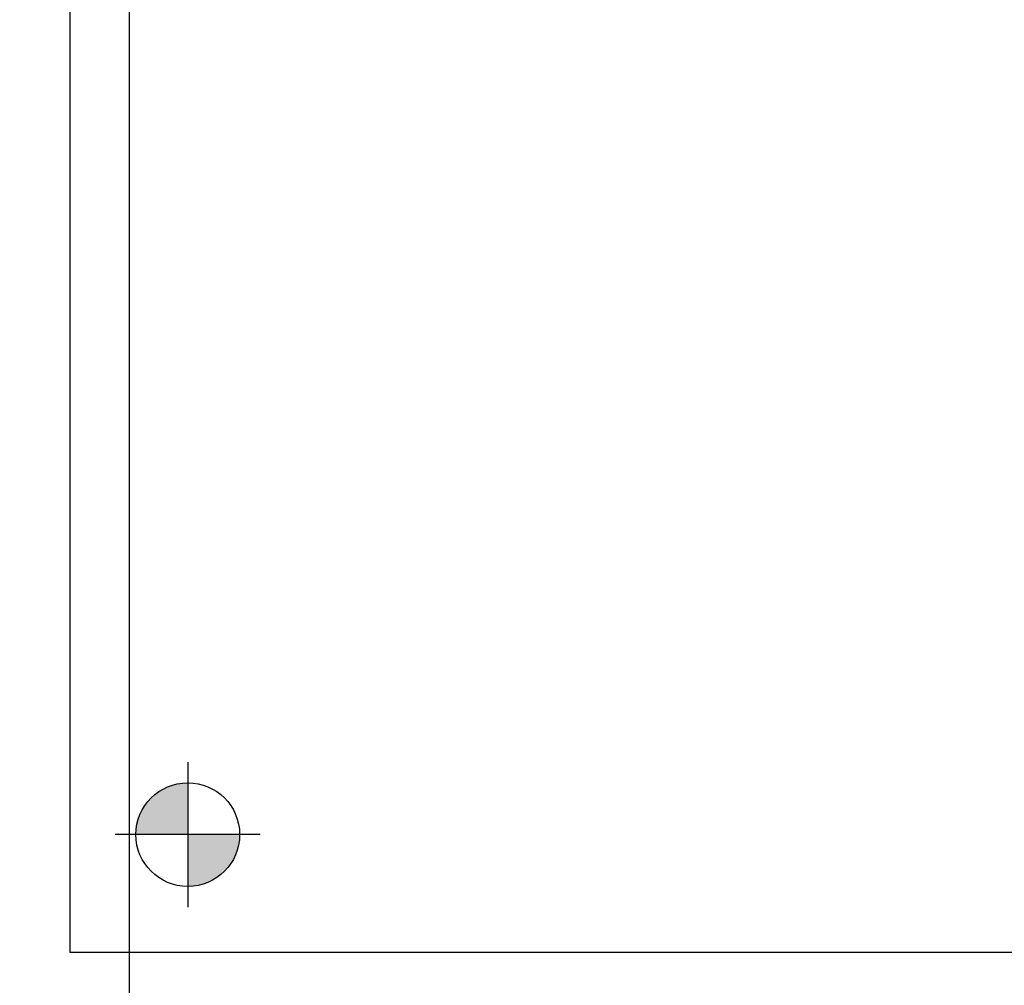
# Model space of a CAD drawing. Extents: x 18893 to 3351893, y -610358 to 406739.
# Tile 184 of 256: x 2136677 to 2136836, y 42761 to 42917. Entities that reach past the tile are written whole.
import ezdxf

# ---------------------------------------------------------------- set-up
doc = ezdxf.new("R2010")
doc.units = 0
doc.header["$LTSCALE"] = 800
doc.header["$MEASUREMENT"] = 0
doc.layers.add('KEY PLAN', color=251, linetype='CONTINUOUS')

# ---------------------------------------------------------------- blocks, each defined once
blk = doc.blocks.new('UTCOMBINE')
at = {"layer": 'KEY PLAN'}
h = blk.add_hatch(color=256, dxfattribs=at)
h.paths.add_polyline_path([(-708910.89, 45928.48), (-708919.27, 45928.48), (-708919.27, 45920.1, 0.414214)])
h.paths.add_polyline_path([(-708927.66, 45928.48), (-708919.27, 45928.48), (-708919.27, 45936.86, 0.414214)])
h = blk.add_hatch(color=256, dxfattribs=at)
h.paths.add_polyline_path([(-708910.89, 45928.48), (-708919.27, 45928.48), (-708919.27, 45920.1, 0.414214)])
h.paths.add_polyline_path([(-708927.66, 45928.48), (-708919.27, 45928.48), (-708919.27, 45936.86, 0.414214)])
h = blk.add_hatch(color=256, dxfattribs=at)
h.paths.add_polyline_path([(-708910.89, 45928.48), (-708919.27, 45928.48), (-708919.27, 45920.1, 0.414214)])
h.paths.add_polyline_path([(-708927.66, 45928.48), (-708919.27, 45928.48), (-708919.27, 45936.86, 0.414214)])
h = blk.add_hatch(color=256, dxfattribs=at)
h.paths.add_polyline_path([(-708910.89, 45928.48), (-708919.27, 45928.48), (-708919.27, 45920.1, 0.414214)])
h.paths.add_polyline_path([(-708927.66, 45928.48), (-708919.27, 45928.48), (-708919.27, 45936.86, 0.414214)])
h = blk.add_hatch(color=256, dxfattribs=at)
h.paths.add_polyline_path([(-708910.89, 45928.48), (-708919.27, 45928.48), (-708919.27, 45920.1, 0.414214)])
h.paths.add_polyline_path([(-708927.66, 45928.48), (-708919.27, 45928.48), (-708919.27, 45936.86, 0.414214)])
h = blk.add_hatch(color=256, dxfattribs=at)
h.paths.add_polyline_path([(-708910.89, 45928.48), (-708919.27, 45928.48), (-708919.27, 45920.1, 0.414214)])
h.paths.add_polyline_path([(-708927.66, 45928.48), (-708919.27, 45928.48), (-708919.27, 45936.86, 0.414214)])
h = blk.add_hatch(color=256, dxfattribs=at)
h.paths.add_polyline_path([(-708910.89, 45928.48), (-708919.27, 45928.48), (-708919.27, 45920.1, 0.414214)])
h.paths.add_polyline_path([(-708927.66, 45928.48), (-708919.27, 45928.48), (-708919.27, 45936.86, 0.414214)])
h = blk.add_hatch(color=256, dxfattribs=at)
h.paths.add_polyline_path([(-708910.89, 45928.48), (-708919.27, 45928.48), (-708919.27, 45920.1, 0.414214)])
h.paths.add_polyline_path([(-708927.66, 45928.48), (-708919.27, 45928.48), (-708919.27, 45936.86, 0.414214)])
h = blk.add_hatch(color=256, dxfattribs=at)
h.paths.add_polyline_path([(-708910.89, 45928.48), (-708919.27, 45928.48), (-708919.27, 45920.1, 0.414214)])
h.paths.add_polyline_path([(-708927.66, 45928.48), (-708919.27, 45928.48), (-708919.27, 45936.86, 0.414214)])
h = blk.add_hatch(color=256, dxfattribs=at)
h.paths.add_polyline_path([(-708910.89, 45928.48), (-708919.27, 45928.48), (-708919.27, 45920.1, 0.414214)])
h.paths.add_polyline_path([(-708927.66, 45928.48), (-708919.27, 45928.48), (-708919.27, 45936.86, 0.414214)])
h = blk.add_hatch(color=256, dxfattribs=at)
h.paths.add_polyline_path([(-708910.89, 45928.48), (-708919.27, 45928.48), (-708919.27, 45920.1, 0.414214)])
h.paths.add_polyline_path([(-708927.66, 45928.48), (-708919.27, 45928.48), (-708919.27, 45936.86, 0.414214)])
h = blk.add_hatch(color=256, dxfattribs=at)
h.paths.add_polyline_path([(-708910.89, 45928.48), (-708919.27, 45928.48), (-708919.27, 45920.1, 0.414214)])
h.paths.add_polyline_path([(-708927.66, 45928.48), (-708919.27, 45928.48), (-708919.27, 45936.86, 0.414214)])
h = blk.add_hatch(color=256, dxfattribs=at)
h.paths.add_polyline_path([(-708910.89, 45928.48), (-708919.27, 45928.48), (-708919.27, 45920.1, 0.414214)])
h.paths.add_polyline_path([(-708927.66, 45928.48), (-708919.27, 45928.48), (-708919.27, 45936.86, 0.414214)])
h = blk.add_hatch(color=256, dxfattribs=at)
h.paths.add_polyline_path([(-708910.89, 45928.48), (-708919.27, 45928.48), (-708919.27, 45920.1, 0.414214)])
h.paths.add_polyline_path([(-708927.66, 45928.48), (-708919.27, 45928.48), (-708919.27, 45936.86, 0.414214)])
h = blk.add_hatch(color=256, dxfattribs=at)
h.paths.add_polyline_path([(-708910.89, 45928.48), (-708919.27, 45928.48), (-708919.27, 45920.1, 0.414214)])
h.paths.add_polyline_path([(-708927.66, 45928.48), (-708919.27, 45928.48), (-708919.27, 45936.86, 0.414214)])
h = blk.add_hatch(color=256, dxfattribs=at)
h.paths.add_polyline_path([(-708910.89, 45928.48), (-708919.27, 45928.48), (-708919.27, 45920.1, 0.414214)])
h.paths.add_polyline_path([(-708927.66, 45928.48), (-708919.27, 45928.48), (-708919.27, 45936.86, 0.414214)])
h = blk.add_hatch(color=256, dxfattribs=at)
h.paths.add_polyline_path([(-708910.89, 45928.48), (-708919.27, 45928.48), (-708919.27, 45920.1, 0.414214)])
h.paths.add_polyline_path([(-708927.66, 45928.48), (-708919.27, 45928.48), (-708919.27, 45936.86, 0.414214)])
h = blk.add_hatch(color=256, dxfattribs=at)
h.paths.add_polyline_path([(-708910.89, 45928.48), (-708919.27, 45928.48), (-708919.27, 45920.1, 0.414214)])
h.paths.add_polyline_path([(-708927.66, 45928.48), (-708919.27, 45928.48), (-708919.27, 45936.86, 0.414214)])
h = blk.add_hatch(color=256, dxfattribs=at)
h.paths.add_polyline_path([(-708910.89, 45928.48), (-708919.27, 45928.48), (-708919.27, 45920.1, 0.414214)])
h.paths.add_polyline_path([(-708927.66, 45928.48), (-708919.27, 45928.48), (-708919.27, 45936.86, 0.414214)])
h = blk.add_hatch(color=256, dxfattribs=at)
h.paths.add_polyline_path([(-708910.89, 45928.48), (-708919.27, 45928.48), (-708919.27, 45920.1, 0.414214)])
h.paths.add_polyline_path([(-708927.66, 45928.48), (-708919.27, 45928.48), (-708919.27, 45936.86, 0.414214)])
h = blk.add_hatch(color=256, dxfattribs=at)
h.paths.add_polyline_path([(-708910.89, 45928.48), (-708919.27, 45928.48), (-708919.27, 45920.1, 0.414214)])
h.paths.add_polyline_path([(-708927.66, 45928.48), (-708919.27, 45928.48), (-708919.27, 45936.86, 0.414214)])
h = blk.add_hatch(color=256, dxfattribs=at)
h.paths.add_polyline_path([(-708910.89, 45928.48), (-708919.27, 45928.48), (-708919.27, 45920.1, 0.414214)])
h.paths.add_polyline_path([(-708927.66, 45928.48), (-708919.27, 45928.48), (-708919.27, 45936.86, 0.414214)])
h = blk.add_hatch(color=256, dxfattribs=at)
h.paths.add_polyline_path([(-708910.89, 45928.48), (-708919.27, 45928.48), (-708919.27, 45920.1, 0.414214)])
h.paths.add_polyline_path([(-708927.66, 45928.48), (-708919.27, 45928.48), (-708919.27, 45936.86, 0.414214)])
h = blk.add_hatch(color=256, dxfattribs=at)
h.paths.add_polyline_path([(-708910.89, 45928.48), (-708919.27, 45928.48), (-708919.27, 45920.1, 0.414214)])
h.paths.add_polyline_path([(-708927.66, 45928.48), (-708919.27, 45928.48), (-708919.27, 45936.86, 0.414214)])
h = blk.add_hatch(color=256, dxfattribs=at)
h.paths.add_polyline_path([(-708910.89, 45928.48), (-708919.27, 45928.48), (-708919.27, 45920.1, 0.414214)])
h.paths.add_polyline_path([(-708927.66, 45928.48), (-708919.27, 45928.48), (-708919.27, 45936.86, 0.414214)])
h = blk.add_hatch(color=256, dxfattribs=at)
h.paths.add_polyline_path([(-708910.89, 45928.48), (-708919.27, 45928.48), (-708919.27, 45920.1, 0.414214)])
h.paths.add_polyline_path([(-708927.66, 45928.48), (-708919.27, 45928.48), (-708919.27, 45936.86, 0.414214)])
h = blk.add_hatch(color=256, dxfattribs=at)
h.paths.add_polyline_path([(-708910.89, 45928.48), (-708919.27, 45928.48), (-708919.27, 45920.1, 0.414214)])
h.paths.add_polyline_path([(-708927.66, 45928.48), (-708919.27, 45928.48), (-708919.27, 45936.86, 0.414214)])
h = blk.add_hatch(color=256, dxfattribs=at)
h.paths.add_polyline_path([(-708910.89, 45928.48), (-708919.27, 45928.48), (-708919.27, 45920.1, 0.414214)])
h.paths.add_polyline_path([(-708927.66, 45928.48), (-708919.27, 45928.48), (-708919.27, 45936.86, 0.414214)])
h = blk.add_hatch(color=256, dxfattribs=at)
h.paths.add_polyline_path([(-708910.89, 45928.48), (-708919.27, 45928.48), (-708919.27, 45920.1, 0.414214)])
h.paths.add_polyline_path([(-708927.66, 45928.48), (-708919.27, 45928.48), (-708919.27, 45936.86, 0.414214)])
h = blk.add_hatch(color=256, dxfattribs=at)
h.paths.add_polyline_path([(-708910.89, 45928.48), (-708919.27, 45928.48), (-708919.27, 45920.1, 0.414214)])
h.paths.add_polyline_path([(-708927.66, 45928.48), (-708919.27, 45928.48), (-708919.27, 45936.86, 0.414214)])
h = blk.add_hatch(color=256, dxfattribs=at)
h.paths.add_polyline_path([(-708910.89, 45928.48), (-708919.27, 45928.48), (-708919.27, 45920.1, 0.414214)])
h.paths.add_polyline_path([(-708927.66, 45928.48), (-708919.27, 45928.48), (-708919.27, 45936.86, 0.414214)])
h = blk.add_hatch(color=256, dxfattribs=at)
h.paths.add_polyline_path([(-708910.89, 45928.48), (-708919.27, 45928.48), (-708919.27, 45920.1, 0.414214)])
h.paths.add_polyline_path([(-708927.66, 45928.48), (-708919.27, 45928.48), (-708919.27, 45936.86, 0.414214)])
h = blk.add_hatch(color=256, dxfattribs=at)
h.paths.add_polyline_path([(-708910.89, 45928.48), (-708919.27, 45928.48), (-708919.27, 45920.1, 0.414214)])
h.paths.add_polyline_path([(-708927.66, 45928.48), (-708919.27, 45928.48), (-708919.27, 45936.86, 0.414214)])
h = blk.add_hatch(color=256, dxfattribs=at)
h.paths.add_polyline_path([(-708910.89, 45928.48), (-708919.27, 45928.48), (-708919.27, 45920.1, 0.414214)])
h.paths.add_polyline_path([(-708927.66, 45928.48), (-708919.27, 45928.48), (-708919.27, 45936.86, 0.414214)])
h = blk.add_hatch(color=256, dxfattribs=at)
h.paths.add_polyline_path([(-708910.89, 45928.48), (-708919.27, 45928.48), (-708919.27, 45920.1, 0.414214)])
h.paths.add_polyline_path([(-708927.66, 45928.48), (-708919.27, 45928.48), (-708919.27, 45936.86, 0.414214)])
h = blk.add_hatch(color=256, dxfattribs=at)
h.paths.add_polyline_path([(-708910.89, 45928.48), (-708919.27, 45928.48), (-708919.27, 45920.1, 0.414214)])
h.paths.add_polyline_path([(-708927.66, 45928.48), (-708919.27, 45928.48), (-708919.27, 45936.86, 0.414214)])
h = blk.add_hatch(color=256, dxfattribs=at)
h.paths.add_polyline_path([(-708910.89, 45928.48), (-708919.27, 45928.48), (-708919.27, 45920.1, 0.414214)])
h.paths.add_polyline_path([(-708927.66, 45928.48), (-708919.27, 45928.48), (-708919.27, 45936.86, 0.414214)])
h = blk.add_hatch(color=256, dxfattribs=at)
h.paths.add_polyline_path([(-708910.89, 45928.48), (-708919.27, 45928.48), (-708919.27, 45920.1, 0.414214)])
h.paths.add_polyline_path([(-708927.66, 45928.48), (-708919.27, 45928.48), (-708919.27, 45936.86, 0.414214)])
h = blk.add_hatch(color=256, dxfattribs=at)
h.paths.add_polyline_path([(-708910.89, 45928.48), (-708919.27, 45928.48), (-708919.27, 45920.1, 0.414214)])
h.paths.add_polyline_path([(-708927.66, 45928.48), (-708919.27, 45928.48), (-708919.27, 45936.86, 0.414214)])
h = blk.add_hatch(color=256, dxfattribs=at)
h.paths.add_polyline_path([(-708910.89, 45928.48), (-708919.27, 45928.48), (-708919.27, 45920.1, 0.414214)])
h.paths.add_polyline_path([(-708927.66, 45928.48), (-708919.27, 45928.48), (-708919.27, 45936.86, 0.414214)])
h = blk.add_hatch(color=256, dxfattribs=at)
h.paths.add_polyline_path([(-708910.89, 45928.48), (-708919.27, 45928.48), (-708919.27, 45920.1, 0.414214)])
h.paths.add_polyline_path([(-708927.66, 45928.48), (-708919.27, 45928.48), (-708919.27, 45936.86, 0.414214)])
h = blk.add_hatch(color=256, dxfattribs=at)
h.paths.add_polyline_path([(-708910.89, 45928.48), (-708919.27, 45928.48), (-708919.27, 45920.1, 0.414214)])
h.paths.add_polyline_path([(-708927.66, 45928.48), (-708919.27, 45928.48), (-708919.27, 45936.86, 0.414214)])
h = blk.add_hatch(color=256, dxfattribs=at)
h.paths.add_polyline_path([(-708910.89, 45928.48), (-708919.27, 45928.48), (-708919.27, 45920.1, 0.414214)])
h.paths.add_polyline_path([(-708927.66, 45928.48), (-708919.27, 45928.48), (-708919.27, 45936.86, 0.414214)])
h = blk.add_hatch(color=256, dxfattribs=at)
h.paths.add_polyline_path([(-708910.89, 45928.48), (-708919.27, 45928.48), (-708919.27, 45920.1, 0.414214)])
h.paths.add_polyline_path([(-708927.66, 45928.48), (-708919.27, 45928.48), (-708919.27, 45936.86, 0.414214)])
h = blk.add_hatch(color=256, dxfattribs=at)
h.paths.add_polyline_path([(-708910.89, 45928.48), (-708919.27, 45928.48), (-708919.27, 45920.1, 0.414214)])
h.paths.add_polyline_path([(-708927.66, 45928.48), (-708919.27, 45928.48), (-708919.27, 45936.86, 0.414214)])
h = blk.add_hatch(color=256, dxfattribs=at)
h.paths.add_polyline_path([(-708910.89, 45928.48), (-708919.27, 45928.48), (-708919.27, 45920.1, 0.414214)])
h.paths.add_polyline_path([(-708927.66, 45928.48), (-708919.27, 45928.48), (-708919.27, 45936.86, 0.414214)])
h = blk.add_hatch(color=256, dxfattribs=at)
h.paths.add_polyline_path([(-708910.89, 45928.48), (-708919.27, 45928.48), (-708919.27, 45920.1, 0.414214)])
h.paths.add_polyline_path([(-708927.66, 45928.48), (-708919.27, 45928.48), (-708919.27, 45936.86, 0.414214)])
h = blk.add_hatch(color=256, dxfattribs=at)
h.paths.add_polyline_path([(-708910.89, 45928.48), (-708919.27, 45928.48), (-708919.27, 45920.1, 0.414214)])
h.paths.add_polyline_path([(-708927.66, 45928.48), (-708919.27, 45928.48), (-708919.27, 45936.86, 0.414214)])
h = blk.add_hatch(color=256, dxfattribs=at)
h.paths.add_polyline_path([(-708910.89, 45928.48), (-708919.27, 45928.48), (-708919.27, 45920.1, 0.414214)])
h.paths.add_polyline_path([(-708927.66, 45928.48), (-708919.27, 45928.48), (-708919.27, 45936.86, 0.414214)])
h = blk.add_hatch(color=256, dxfattribs=at)
h.paths.add_polyline_path([(-708910.89, 45928.48), (-708919.27, 45928.48), (-708919.27, 45920.1, 0.414214)])
h.paths.add_polyline_path([(-708927.66, 45928.48), (-708919.27, 45928.48), (-708919.27, 45936.86, 0.414214)])
h = blk.add_hatch(color=256, dxfattribs=at)
h.paths.add_polyline_path([(-708910.89, 45928.48), (-708919.27, 45928.48), (-708919.27, 45920.1, 0.414214)])
h.paths.add_polyline_path([(-708927.66, 45928.48), (-708919.27, 45928.48), (-708919.27, 45936.86, 0.414214)])
h = blk.add_hatch(color=256, dxfattribs=at)
h.paths.add_polyline_path([(-708910.89, 45928.48), (-708919.27, 45928.48), (-708919.27, 45920.1, 0.414214)])
h.paths.add_polyline_path([(-708927.66, 45928.48), (-708919.27, 45928.48), (-708919.27, 45936.86, 0.414214)])
h = blk.add_hatch(color=256, dxfattribs=at)
h.paths.add_polyline_path([(-708910.89, 45928.48), (-708919.27, 45928.48), (-708919.27, 45920.1, 0.414214)])
h.paths.add_polyline_path([(-708927.66, 45928.48), (-708919.27, 45928.48), (-708919.27, 45936.86, 0.414214)])
h = blk.add_hatch(color=256, dxfattribs=at)
h.paths.add_polyline_path([(-708910.89, 45928.48), (-708919.27, 45928.48), (-708919.27, 45920.1, 0.414214)])
h.paths.add_polyline_path([(-708927.66, 45928.48), (-708919.27, 45928.48), (-708919.27, 45936.86, 0.414214)])
h = blk.add_hatch(color=256, dxfattribs=at)
h.paths.add_polyline_path([(-708910.89, 45928.48), (-708919.27, 45928.48), (-708919.27, 45920.1, 0.414214)])
h.paths.add_polyline_path([(-708927.66, 45928.48), (-708919.27, 45928.48), (-708919.27, 45936.86, 0.414214)])
h = blk.add_hatch(color=256, dxfattribs=at)
h.paths.add_polyline_path([(-708910.89, 45928.48), (-708919.27, 45928.48), (-708919.27, 45920.1, 0.414214)])
h.paths.add_polyline_path([(-708927.66, 45928.48), (-708919.27, 45928.48), (-708919.27, 45936.86, 0.414214)])
h = blk.add_hatch(color=256, dxfattribs=at)
h.paths.add_polyline_path([(-708910.89, 45928.48), (-708919.27, 45928.48), (-708919.27, 45920.1, 0.414214)])
h.paths.add_polyline_path([(-708927.66, 45928.48), (-708919.27, 45928.48), (-708919.27, 45936.86, 0.414214)])
h = blk.add_hatch(color=256, dxfattribs=at)
h.paths.add_polyline_path([(-708910.89, 45928.48), (-708919.27, 45928.48), (-708919.27, 45920.1, 0.414214)])
h.paths.add_polyline_path([(-708927.66, 45928.48), (-708919.27, 45928.48), (-708919.27, 45936.86, 0.414214)])
h = blk.add_hatch(color=256, dxfattribs=at)
h.paths.add_polyline_path([(-708910.89, 45928.48), (-708919.27, 45928.48), (-708919.27, 45920.1, 0.414214)])
h.paths.add_polyline_path([(-708927.66, 45928.48), (-708919.27, 45928.48), (-708919.27, 45936.86, 0.414214)])
h = blk.add_hatch(color=256, dxfattribs=at)
h.paths.add_polyline_path([(-708910.89, 45928.48), (-708919.27, 45928.48), (-708919.27, 45920.1, 0.414214)])
h.paths.add_polyline_path([(-708927.66, 45928.48), (-708919.27, 45928.48), (-708919.27, 45936.86, 0.414214)])
h = blk.add_hatch(color=256, dxfattribs=at)
h.paths.add_polyline_path([(-708910.89, 45928.48), (-708919.27, 45928.48), (-708919.27, 45920.1, 0.414214)])
h.paths.add_polyline_path([(-708927.66, 45928.48), (-708919.27, 45928.48), (-708919.27, 45936.86, 0.414214)])
h = blk.add_hatch(color=256, dxfattribs=at)
h.paths.add_polyline_path([(-708910.89, 45928.48), (-708919.27, 45928.48), (-708919.27, 45920.1, 0.414214)])
h.paths.add_polyline_path([(-708927.66, 45928.48), (-708919.27, 45928.48), (-708919.27, 45936.86, 0.414214)])
h = blk.add_hatch(color=256, dxfattribs=at)
h.paths.add_polyline_path([(-708910.89, 45928.48), (-708919.27, 45928.48), (-708919.27, 45920.1, 0.414214)])
h.paths.add_polyline_path([(-708927.66, 45928.48), (-708919.27, 45928.48), (-708919.27, 45936.86, 0.414214)])
h = blk.add_hatch(color=256, dxfattribs=at)
h.paths.add_polyline_path([(-708910.89, 45928.48), (-708919.27, 45928.48), (-708919.27, 45920.1, 0.414214)])
h.paths.add_polyline_path([(-708927.66, 45928.48), (-708919.27, 45928.48), (-708919.27, 45936.86, 0.414214)])
for p, q in [((-708909.81, 45726.59, 0), (-708909.81, 46828.94, 0)), ((-708909.81, 45726.59, 0), (-708909.81, 46828.94, 0)), ((-708909.81, 45726.59, 0), (-708909.81, 46828.94, 0)), ((-708909.81, 45726.59, 0), (-708909.81, 46828.94, 0)), ((-709205.04, 45947.53, 0), (-708900.22, 45947.53, 0)), ((-709205.04, 45947.53, 0), (-708900.22, 45947.53, 0)), ((-709205.04, 45947.53, 0), (-708900.22, 45947.53, 0)), ((-709205.04, 45947.53, 0), (-708900.22, 45947.53, 0)), ((-709205.04, 45947.53, 0), (-708900.22, 45947.53, 0)), ((-709205.04, 45947.53, 0), (-708900.22, 45947.53, 0)), ((-709205.04, 45947.53, 0), (-708900.22, 45947.53, 0)), ((-709205.04, 45947.53, 0), (-708900.22, 45947.53, 0)), ((-709205.04, 45947.53, 0), (-708900.22, 45947.53, 0)), ((-709205.04, 45947.53, 0), (-708900.22, 45947.53, 0)), ((-709205.04, 45947.53, 0), (-708900.22, 45947.53, 0)), ((-709205.04, 45947.53, 0), (-708900.22, 45947.53, 0)), ((-709205.04, 45947.53, 0), (-708900.22, 45947.53, 0)), ((-709205.04, 45947.53, 0), (-708900.22, 45947.53, 0)), ((-709205.04, 45947.53, 0), (-708900.22, 45947.53, 0)), ((-709205.04, 45947.53, 0), (-708900.22, 45947.53, 0)), ((-709205.04, 45947.53, 0), (-708900.22, 45947.53, 0)), ((-709205.04, 45947.53, 0), (-708900.22, 45947.53, 0)), ((-709205.04, 45947.53, 0), (-708900.22, 45947.53, 0)), ((-709205.04, 45947.53, 0), (-708900.22, 45947.53, 0)), ((-709205.04, 45947.53, 0), (-708900.22, 45947.53, 0)), ((-709205.04, 45947.53, 0), (-708900.22, 45947.53, 0)), ((-709205.04, 45947.53, 0), (-708900.22, 45947.53, 0)), ((-709205.04, 45947.53, 0), (-708900.22, 45947.53, 0)), ((-709205.04, 45947.53, 0), (-708900.22, 45947.53, 0)), ((-709205.04, 45947.53, 0), (-708900.22, 45947.53, 0)), ((-709205.04, 45947.53, 0), (-708900.22, 45947.53, 0)), ((-709205.04, 45947.53, 0), (-708900.22, 45947.53, 0)), ((-709205.04, 45947.53, 0), (-708900.22, 45947.53, 0)), ((-709205.04, 45947.53, 0), (-708900.22, 45947.53, 0)), ((-709205.04, 45947.53, 0), (-708900.22, 45947.53, 0)), ((-709205.04, 45947.53, 0), (-708900.22, 45947.53, 0)), ((-709205.04, 45947.53, 0), (-708900.22, 45947.53, 0)), ((-709205.04, 45947.53, 0), (-708900.22, 45947.53, 0)), ((-709205.04, 45947.53, 0), (-708900.22, 45947.53, 0)), ((-709205.04, 45947.53, 0), (-708900.22, 45947.53, 0)), ((-709205.04, 45947.53, 0), (-708900.22, 45947.53, 0)), ((-709205.04, 45947.53, 0), (-708900.22, 45947.53, 0)), ((-709205.04, 45947.53, 0), (-708900.22, 45947.53, 0)), ((-709205.04, 45947.53, 0), (-708900.22, 45947.53, 0)), ((-709205.04, 45947.53, 0), (-708900.22, 45947.53, 0)), ((-709205.04, 45947.53, 0), (-708900.22, 45947.53, 0)), ((-709205.04, 45947.53, 0), (-708900.22, 45947.53, 0)), ((-709205.04, 45947.53, 0), (-708900.22, 45947.53, 0)), ((-709205.04, 45947.53, 0), (-708900.22, 45947.53, 0)), ((-709205.04, 45947.53, 0), (-708900.22, 45947.53, 0)), ((-709205.04, 45947.53, 0), (-708900.22, 45947.53, 0)), ((-709205.04, 45947.53, 0), (-708900.22, 45947.53, 0)), ((-709205.04, 45947.53, 0), (-708900.22, 45947.53, 0)), ((-709205.04, 45947.53, 0), (-708900.22, 45947.53, 0)), ((-709205.04, 45947.53, 0), (-708900.22, 45947.53, 0)), ((-709205.04, 45947.53, 0), (-708900.22, 45947.53, 0)), ((-709205.04, 45947.53, 0), (-708900.22, 45947.53, 0)), ((-709205.04, 45947.53, 0), (-708900.22, 45947.53, 0)), ((-709205.04, 45947.53, 0), (-708900.22, 45947.53, 0)), ((-709205.04, 45947.53, 0), (-708900.22, 45947.53, 0)), ((-709205.04, 45947.53, 0), (-708900.22, 45947.53, 0)), ((-709205.04, 45947.53, 0), (-708900.22, 45947.53, 0)), ((-709205.04, 45947.53, 0), (-708900.22, 45947.53, 0)), ((-709205.04, 45947.53, 0), (-708900.22, 45947.53, 0)), ((-709205.04, 45947.53, 0), (-708900.22, 45947.53, 0)), ((-709205.04, 45947.53, 0), (-708900.22, 45947.53, 0)), ((-709205.04, 45947.53, 0), (-708900.22, 45947.53, 0)), ((-709205.04, 45947.53, 0), (-708900.22, 45947.53, 0)), ((-708900.22, 45642.71, 0), (-708900.22, 45947.53, 0)), ((-708900.22, 45642.71, 0), (-708900.22, 45947.53, 0)), ((-708900.22, 45642.71, 0), (-708900.22, 45947.53, 0)), ((-708900.22, 45642.71, 0), (-708900.22, 45947.53, 0)), ((-708900.22, 45642.71, 0), (-708900.22, 45947.53, 0)), ((-708900.22, 45642.71, 0), (-708900.22, 45947.53, 0)), ((-708900.22, 45642.71, 0), (-708900.22, 45947.53, 0)), ((-708900.22, 45642.71, 0), (-708900.22, 45947.53, 0)), ((-708900.22, 45642.71, 0), (-708900.22, 45947.53, 0)), ((-708900.22, 45642.71, 0), (-708900.22, 45947.53, 0)), ((-708900.22, 45642.71, 0), (-708900.22, 45947.53, 0)), ((-708900.22, 45642.71, 0), (-708900.22, 45947.53, 0)), ((-708900.22, 45642.71, 0), (-708900.22, 45947.53, 0)), ((-708900.22, 45642.71, 0), (-708900.22, 45947.53, 0)), ((-708900.22, 45642.71, 0), (-708900.22, 45947.53, 0)), ((-708900.22, 45642.71, 0), (-708900.22, 45947.53, 0)), ((-708900.22, 45642.71, 0), (-708900.22, 45947.53, 0)), ((-708900.22, 45642.71, 0), (-708900.22, 45947.53, 0)), ((-708900.22, 45642.71, 0), (-708900.22, 45947.53, 0)), ((-708900.22, 45642.71, 0), (-708900.22, 45947.53, 0)), ((-708900.22, 45642.71, 0), (-708900.22, 45947.53, 0)), ((-708900.22, 45642.71, 0), (-708900.22, 45947.53, 0)), ((-708900.22, 45642.71, 0), (-708900.22, 45947.53, 0)), ((-708900.22, 45642.71, 0), (-708900.22, 45947.53, 0)), ((-708900.22, 45642.71, 0), (-708900.22, 45947.53, 0)), ((-708900.22, 45642.71, 0), (-708900.22, 45947.53, 0)), ((-708900.22, 45642.71, 0), (-708900.22, 45947.53, 0)), ((-708900.22, 45642.71, 0), (-708900.22, 45947.53, 0)), ((-708900.22, 45642.71, 0), (-708900.22, 45947.53, 0)), ((-708900.22, 45642.71, 0), (-708900.22, 45947.53, 0)), ((-708900.22, 45642.71, 0), (-708900.22, 45947.53, 0)), ((-708900.22, 45642.71, 0), (-708900.22, 45947.53, 0)), ((-708900.22, 45642.71, 0), (-708900.22, 45947.53, 0)), ((-708900.22, 45642.71, 0), (-708900.22, 45947.53, 0)), ((-708900.22, 45642.71, 0), (-708900.22, 45947.53, 0)), ((-708900.22, 45642.71, 0), (-708900.22, 45947.53, 0)), ((-708900.22, 45642.71, 0), (-708900.22, 45947.53, 0)), ((-708900.22, 45642.71, 0), (-708900.22, 45947.53, 0)), ((-708900.22, 45642.71, 0), (-708900.22, 45947.53, 0)), ((-708900.22, 45642.71, 0), (-708900.22, 45947.53, 0)), ((-708900.22, 45642.71, 0), (-708900.22, 45947.53, 0)), ((-708900.22, 45642.71, 0), (-708900.22, 45947.53, 0)), ((-708900.22, 45642.71, 0), (-708900.22, 45947.53, 0)), ((-708900.22, 45642.71, 0), (-708900.22, 45947.53, 0)), ((-708900.22, 45642.71, 0), (-708900.22, 45947.53, 0)), ((-708900.22, 45642.71, 0), (-708900.22, 45947.53, 0)), ((-708900.22, 45642.71, 0), (-708900.22, 45947.53, 0)), ((-708900.22, 45642.71, 0), (-708900.22, 45947.53, 0)), ((-708900.22, 45642.71, 0), (-708900.22, 45947.53, 0)), ((-708900.22, 45642.71, 0), (-708900.22, 45947.53, 0)), ((-708900.22, 45642.71, 0), (-708900.22, 45947.53, 0)), ((-708900.22, 45642.71, 0), (-708900.22, 45947.53, 0)), ((-708900.22, 45642.71, 0), (-708900.22, 45947.53, 0)), ((-708900.22, 45642.71, 0), (-708900.22, 45947.53, 0)), ((-708900.22, 45642.71, 0), (-708900.22, 45947.53, 0)), ((-708900.22, 45642.71, 0), (-708900.22, 45947.53, 0)), ((-708900.22, 45642.71, 0), (-708900.22, 45947.53, 0)), ((-708900.22, 45642.71, 0), (-708900.22, 45947.53, 0)), ((-708900.22, 45642.71, 0), (-708900.22, 45947.53, 0)), ((-708900.22, 45642.71, 0), (-708900.22, 45947.53, 0)), ((-708900.22, 45642.71, 0), (-708900.22, 45947.53, 0)), ((-708900.22, 45642.71, 0), (-708900.22, 45947.53, 0)), ((-708900.22, 45642.71, 0), (-708900.22, 45947.53, 0)), ((-708900.22, 45642.71, 0), (-708900.22, 45947.53, 0)), ((-708919.27, 45916.76, 0), (-708919.27, 45940.2, 0)), ((-708919.27, 45916.76, 0), (-708919.27, 45940.2, 0)), ((-708919.27, 45916.76, 0), (-708919.27, 45940.2, 0)), ((-708919.27, 45916.76, 0), (-708919.27, 45940.2, 0)), ((-708919.27, 45916.76, 0), (-708919.27, 45940.2, 0)), ((-708919.27, 45916.76, 0), (-708919.27, 45940.2, 0)), ((-708919.27, 45916.76, 0), (-708919.27, 45940.2, 0)), ((-708919.27, 45916.76, 0), (-708919.27, 45940.2, 0)), ((-708919.27, 45916.76, 0), (-708919.27, 45940.2, 0)), ((-708919.27, 45916.76, 0), (-708919.27, 45940.2, 0)), ((-708919.27, 45916.76, 0), (-708919.27, 45940.2, 0)), ((-708919.27, 45916.76, 0), (-708919.27, 45940.2, 0)), ((-708919.27, 45916.76, 0), (-708919.27, 45940.2, 0)), ((-708919.27, 45916.76, 0), (-708919.27, 45940.2, 0)), ((-708919.27, 45916.76, 0), (-708919.27, 45940.2, 0)), ((-708919.27, 45916.76, 0), (-708919.27, 45940.2, 0)), ((-708919.27, 45916.76, 0), (-708919.27, 45940.2, 0)), ((-708919.27, 45916.76, 0), (-708919.27, 45940.2, 0)), ((-708919.27, 45916.76, 0), (-708919.27, 45940.2, 0)), ((-708919.27, 45916.76, 0), (-708919.27, 45940.2, 0)), ((-708919.27, 45916.76, 0), (-708919.27, 45940.2, 0)), ((-708919.27, 45916.76, 0), (-708919.27, 45940.2, 0)), ((-708919.27, 45916.76, 0), (-708919.27, 45940.2, 0)), ((-708919.27, 45916.76, 0), (-708919.27, 45940.2, 0)), ((-708919.27, 45916.76, 0), (-708919.27, 45940.2, 0)), ((-708919.27, 45916.76, 0), (-708919.27, 45940.2, 0)), ((-708919.27, 45916.76, 0), (-708919.27, 45940.2, 0)), ((-708919.27, 45916.76, 0), (-708919.27, 45940.2, 0)), ((-708919.27, 45916.76, 0), (-708919.27, 45940.2, 0)), ((-708919.27, 45916.76, 0), (-708919.27, 45940.2, 0)), ((-708919.27, 45916.76, 0), (-708919.27, 45940.2, 0)), ((-708919.27, 45916.76, 0), (-708919.27, 45940.2, 0)), ((-708919.27, 45916.76, 0), (-708919.27, 45940.2, 0)), ((-708919.27, 45916.76, 0), (-708919.27, 45940.2, 0)), ((-708919.27, 45916.76, 0), (-708919.27, 45940.2, 0)), ((-708919.27, 45916.76, 0), (-708919.27, 45940.2, 0)), ((-708919.27, 45916.76, 0), (-708919.27, 45940.2, 0)), ((-708919.27, 45916.76, 0), (-708919.27, 45940.2, 0)), ((-708919.27, 45916.76, 0), (-708919.27, 45940.2, 0)), ((-708919.27, 45916.76, 0), (-708919.27, 45940.2, 0)), ((-708919.27, 45916.76, 0), (-708919.27, 45940.2, 0)), ((-708919.27, 45916.76, 0), (-708919.27, 45940.2, 0)), ((-708919.27, 45916.76, 0), (-708919.27, 45940.2, 0)), ((-708919.27, 45916.76, 0), (-708919.27, 45940.2, 0)), ((-708919.27, 45916.76, 0), (-708919.27, 45940.2, 0)), ((-708919.27, 45916.76, 0), (-708919.27, 45940.2, 0)), ((-708919.27, 45916.76, 0), (-708919.27, 45940.2, 0)), ((-708919.27, 45916.76, 0), (-708919.27, 45940.2, 0)), ((-708919.27, 45916.76, 0), (-708919.27, 45940.2, 0)), ((-708919.27, 45916.76, 0), (-708919.27, 45940.2, 0)), ((-708919.27, 45916.76, 0), (-708919.27, 45940.2, 0)), ((-708919.27, 45916.76, 0), (-708919.27, 45940.2, 0)), ((-708919.27, 45916.76, 0), (-708919.27, 45940.2, 0)), ((-708919.27, 45916.76, 0), (-708919.27, 45940.2, 0)), ((-708919.27, 45916.76, 0), (-708919.27, 45940.2, 0)), ((-708919.27, 45916.76, 0), (-708919.27, 45940.2, 0)), ((-708919.27, 45916.76, 0), (-708919.27, 45940.2, 0)), ((-708919.27, 45916.76, 0), (-708919.27, 45940.2, 0)), ((-708919.27, 45916.76, 0), (-708919.27, 45940.2, 0)), ((-708919.27, 45916.76, 0), (-708919.27, 45940.2, 0)), ((-708919.27, 45916.76, 0), (-708919.27, 45940.2, 0)), ((-708919.27, 45916.76, 0), (-708919.27, 45940.2, 0)), ((-708919.27, 45916.76, 0), (-708919.27, 45940.2, 0)), ((-708919.27, 45916.76, 0), (-708919.27, 45940.2, 0)), ((-708930.99, 45928.48, 0), (-708907.56, 45928.48, 0)), ((-708930.99, 45928.48, 0), (-708907.56, 45928.48, 0)), ((-708930.99, 45928.48, 0), (-708907.56, 45928.48, 0)), ((-708930.99, 45928.48, 0), (-708907.56, 45928.48, 0)), ((-708930.99, 45928.48, 0), (-708907.56, 45928.48, 0)), ((-708930.99, 45928.48, 0), (-708907.56, 45928.48, 0)), ((-708930.99, 45928.48, 0), (-708907.56, 45928.48, 0)), ((-708930.99, 45928.48, 0), (-708907.56, 45928.48, 0)), ((-708930.99, 45928.48, 0), (-708907.56, 45928.48, 0)), ((-708930.99, 45928.48, 0), (-708907.56, 45928.48, 0)), ((-708930.99, 45928.48, 0), (-708907.56, 45928.48, 0)), ((-708930.99, 45928.48, 0), (-708907.56, 45928.48, 0)), ((-708930.99, 45928.48, 0), (-708907.56, 45928.48, 0)), ((-708930.99, 45928.48, 0), (-708907.56, 45928.48, 0)), ((-708930.99, 45928.48, 0), (-708907.56, 45928.48, 0)), ((-708930.99, 45928.48, 0), (-708907.56, 45928.48, 0)), ((-708930.99, 45928.48, 0), (-708907.56, 45928.48, 0)), ((-708930.99, 45928.48, 0), (-708907.56, 45928.48, 0)), ((-708930.99, 45928.48, 0), (-708907.56, 45928.48, 0)), ((-708930.99, 45928.48, 0), (-708907.56, 45928.48, 0)), ((-708930.99, 45928.48, 0), (-708907.56, 45928.48, 0)), ((-708930.99, 45928.48, 0), (-708907.56, 45928.48, 0)), ((-708930.99, 45928.48, 0), (-708907.56, 45928.48, 0)), ((-708930.99, 45928.48, 0), (-708907.56, 45928.48, 0)), ((-708930.99, 45928.48, 0), (-708907.56, 45928.48, 0)), ((-708930.99, 45928.48, 0), (-708907.56, 45928.48, 0)), ((-708930.99, 45928.48, 0), (-708907.56, 45928.48, 0)), ((-708930.99, 45928.48, 0), (-708907.56, 45928.48, 0)), ((-708930.99, 45928.48, 0), (-708907.56, 45928.48, 0)), ((-708930.99, 45928.48, 0), (-708907.56, 45928.48, 0)), ((-708930.99, 45928.48, 0), (-708907.56, 45928.48, 0)), ((-708930.99, 45928.48, 0), (-708907.56, 45928.48, 0)), ((-708930.99, 45928.48, 0), (-708907.56, 45928.48, 0)), ((-708930.99, 45928.48, 0), (-708907.56, 45928.48, 0)), ((-708930.99, 45928.48, 0), (-708907.56, 45928.48, 0)), ((-708930.99, 45928.48, 0), (-708907.56, 45928.48, 0)), ((-708930.99, 45928.48, 0), (-708907.56, 45928.48, 0)), ((-708930.99, 45928.48, 0), (-708907.56, 45928.48, 0)), ((-708930.99, 45928.48, 0), (-708907.56, 45928.48, 0)), ((-708930.99, 45928.48, 0), (-708907.56, 45928.48, 0)), ((-708930.99, 45928.48, 0), (-708907.56, 45928.48, 0)), ((-708930.99, 45928.48, 0), (-708907.56, 45928.48, 0)), ((-708930.99, 45928.48, 0), (-708907.56, 45928.48, 0)), ((-708930.99, 45928.48, 0), (-708907.56, 45928.48, 0)), ((-708930.99, 45928.48, 0), (-708907.56, 45928.48, 0)), ((-708930.99, 45928.48, 0), (-708907.56, 45928.48, 0)), ((-708930.99, 45928.48, 0), (-708907.56, 45928.48, 0)), ((-708930.99, 45928.48, 0), (-708907.56, 45928.48, 0)), ((-708930.99, 45928.48, 0), (-708907.56, 45928.48, 0)), ((-708930.99, 45928.48, 0), (-708907.56, 45928.48, 0)), ((-708930.99, 45928.48, 0), (-708907.56, 45928.48, 0)), ((-708930.99, 45928.48, 0), (-708907.56, 45928.48, 0)), ((-708930.99, 45928.48, 0), (-708907.56, 45928.48, 0)), ((-708930.99, 45928.48, 0), (-708907.56, 45928.48, 0)), ((-708930.99, 45928.48, 0), (-708907.56, 45928.48, 0)), ((-708930.99, 45928.48, 0), (-708907.56, 45928.48, 0)), ((-708930.99, 45928.48, 0), (-708907.56, 45928.48, 0)), ((-708930.99, 45928.48, 0), (-708907.56, 45928.48, 0)), ((-708930.99, 45928.48, 0), (-708907.56, 45928.48, 0)), ((-708930.99, 45928.48, 0), (-708907.56, 45928.48, 0)), ((-708930.99, 45928.48, 0), (-708907.56, 45928.48, 0)), ((-708930.99, 45928.48, 0), (-708907.56, 45928.48, 0)), ((-708930.99, 45928.48, 0), (-708907.56, 45928.48, 0)), ((-708930.99, 45928.48, 0), (-708907.56, 45928.48, 0))]:
    blk.add_line(p, q, dxfattribs=at)
for centre, radius in [((-709052.63, 45795.12, 0), 361.31), ((-708919.27, 45928.48, 0), 8.38), ((-708919.27, 45928.48, 0), 8.38), ((-708919.27, 45928.48, 0), 8.38), ((-708919.27, 45928.48, 0), 8.38), ((-708919.27, 45928.48, 0), 8.38), ((-708919.27, 45928.48, 0), 8.38), ((-708919.27, 45928.48, 0), 8.38), ((-708919.27, 45928.48, 0), 8.38), ((-708919.27, 45928.48, 0), 8.38), ((-708919.27, 45928.48, 0), 8.38), ((-708919.27, 45928.48, 0), 8.38), ((-708919.27, 45928.48, 0), 8.38), ((-708919.27, 45928.48, 0), 8.38), ((-708919.27, 45928.48, 0), 8.38), ((-708919.27, 45928.48, 0), 8.38), ((-708919.27, 45928.48, 0), 8.38), ((-708919.27, 45928.48, 0), 8.38), ((-708919.27, 45928.48, 0), 8.38), ((-708919.27, 45928.48, 0), 8.38), ((-708919.27, 45928.48, 0), 8.38), ((-708919.27, 45928.48, 0), 8.38), ((-708919.27, 45928.48, 0), 8.38), ((-708919.27, 45928.48, 0), 8.38), ((-708919.27, 45928.48, 0), 8.38), ((-708919.27, 45928.48, 0), 8.38), ((-708919.27, 45928.48, 0), 8.38), ((-708919.27, 45928.48, 0), 8.38), ((-708919.27, 45928.48, 0), 8.38), ((-708919.27, 45928.48, 0), 8.38), ((-708919.27, 45928.48, 0), 8.38), ((-708919.27, 45928.48, 0), 8.38), ((-708919.27, 45928.48, 0), 8.38), ((-708919.27, 45928.48, 0), 8.38), ((-708919.27, 45928.48, 0), 8.38), ((-708919.27, 45928.48, 0), 8.38), ((-708919.27, 45928.48, 0), 8.38), ((-708919.27, 45928.48, 0), 8.38), ((-708919.27, 45928.48, 0), 8.38), ((-708919.27, 45928.48, 0), 8.38), ((-708919.27, 45928.48, 0), 8.38), ((-708919.27, 45928.48, 0), 8.38), ((-708919.27, 45928.48, 0), 8.38), ((-708919.27, 45928.48, 0), 8.38), ((-708919.27, 45928.48, 0), 8.38), ((-708919.27, 45928.48, 0), 8.38), ((-708919.27, 45928.48, 0), 8.38), ((-708919.27, 45928.48, 0), 8.38), ((-708919.27, 45928.48, 0), 8.38), ((-708919.27, 45928.48, 0), 8.38), ((-708919.27, 45928.48, 0), 8.38), ((-708919.27, 45928.48, 0), 8.38), ((-708919.27, 45928.48, 0), 8.38), ((-708919.27, 45928.48, 0), 8.38), ((-708919.27, 45928.48, 0), 8.38), ((-708919.27, 45928.48, 0), 8.38), ((-708919.27, 45928.48, 0), 8.38), ((-708919.27, 45928.48, 0), 8.38), ((-708919.27, 45928.48, 0), 8.38), ((-708919.27, 45928.48, 0), 8.38), ((-708919.27, 45928.48, 0), 8.38), ((-708919.27, 45928.48, 0), 8.38), ((-708919.27, 45928.48, 0), 8.38), ((-708919.27, 45928.48, 0), 8.38), ((-708919.27, 45928.48, 0), 8.38)]:
    blk.add_circle(centre, radius, dxfattribs=at)

msp = doc.modelspace()

# ---------------------------------------------------------------- block references
at = {"layer": 'KEY PLAN', "rotation": 180}
msp.add_blockref('UTCOMBINE', (1427784.7, 88713.58, 0), dxfattribs=at)

doc.saveas('drawing.dxf')
